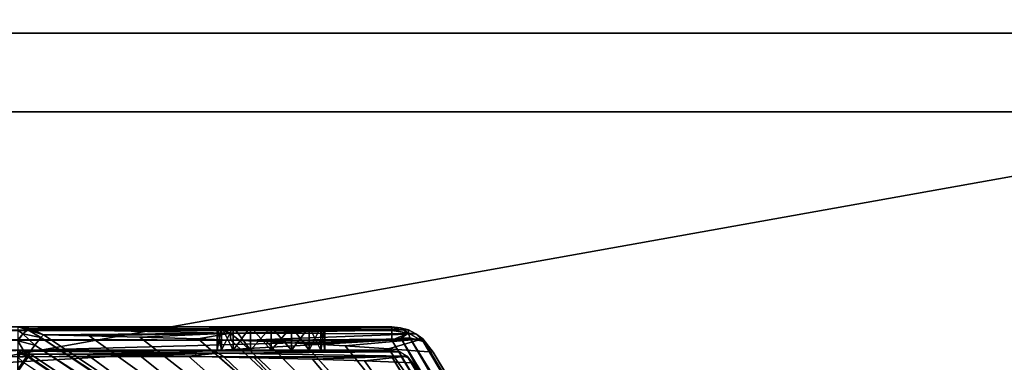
# Model space of a CAD drawing. Header units: millimetres. Extents: x -142 to 142, y -122 to 69.
# Tile 113 of 137: x 85 to 112, y 18 to 27. Entities that reach past the tile are written whole.
import ezdxf

# ---------------------------------------------------------------- set-up
doc = ezdxf.new("R2010")
doc.units = ezdxf.units.MM
doc.header["$LTSCALE"] = 65.185185
for name, color, linetype in [('1', 7, 'CONTINUOUS'), ('14', 7, 'CONTINUOUS'), ('15', 7, 'CONTINUOUS'), ('19', 7, 'CONTINUOUS'), ('20', 7, 'CONTINUOUS'), ('3', 7, 'CONTINUOUS'), ('322', 7, 'CONTINUOUS'), ('323', 7, 'CONTINUOUS'), ('326', 7, 'CONTINUOUS'), ('327', 7, 'CONTINUOUS'), ('331', 7, 'CONTINUOUS'), ('333', 7, 'CONTINUOUS'), ('343', 7, 'CONTINUOUS'), ('344', 7, 'CONTINUOUS'), ('345', 7, 'CONTINUOUS'), ('350', 7, 'CONTINUOUS'), ('355', 7, 'CONTINUOUS'), ('356', 7, 'CONTINUOUS'), ('363', 7, 'CONTINUOUS'), ('364', 7, 'CONTINUOUS'), ('369', 7, 'CONTINUOUS'), ('373', 7, 'CONTINUOUS'), ('377', 7, 'CONTINUOUS'), ('378', 7, 'CONTINUOUS'), ('5', 7, 'CONTINUOUS'), ('6', 7, 'CONTINUOUS')]:
    doc.layers.add(name, color=color, linetype=linetype)

msp = doc.modelspace()

# ---------------------------------------------------------------- linework, layer by layer
at = {"layer": '1', "linetype": 'Continuous'}
for points in [[(134.585, 47.916, 129.548), (-76.385, 47.916, 129.548), (134.585, 0, 134.584), (134.585, 47.916, 129.548)], [(-76.385, 47.916, 129.548), (-76.385, 19, 132.587), (134.585, 0, 134.584), (-76.385, 47.916, 129.548)], [(134.585, 0, 134.584), (-132.385, 19, 132.587), (-134.585, 0, 134.584), (134.585, 0, 134.584)], [(-76.385, 19, 132.587), (-132.385, 19, 132.587), (134.585, 0, 134.584), (-76.385, 19, 132.587)]]:
    msp.add_3dface(points, dxfattribs=at)
at = {"layer": '14', "linetype": 'Continuous'}
for points in [[(134.585, 27, 23), (-132.385, 27, 23), (134.585, 64.582, 23), (134.585, 27, 23)], [(-132.385, 27, 23), (-132.385, 64.582, 23), (134.585, 64.582, 23), (-132.385, 27, 23)]]:
    msp.add_3dface(points, dxfattribs=at)
at = {"layer": '15', "linetype": 'Continuous'}
for points in [[(132.385, 24.8, 25.2), (132.385, 62.011, 25.2), (-132.385, 62.011, 25.2), (132.385, 24.8, 25.2)], [(77.5, 24.8, 25.2), (132.385, 24.8, 25.2), (-132.385, 62.011, 25.2), (77.5, 24.8, 25.2)]]:
    msp.add_3dface(points, dxfattribs=at)
at = {"layer": '19', "linetype": 'Continuous'}
for points in [[(134.585, -21.184, -134.584), (-134.585, -21.184, -134.584), (134.585, 27, -136.266), (134.585, -21.184, -134.584)], [(-134.585, -21.184, -134.584), (-132.385, 27, -136.266), (134.585, 27, -136.266), (-134.585, -21.184, -134.584)]]:
    msp.add_3dface(points, dxfattribs=at)
at = {"layer": '20', "linetype": 'Continuous'}
for points in [[(-132.385, -21.011, -132.389), (132.385, -21.011, -132.389), (-132.385, 24.8, -133.988), (-132.385, -21.011, -132.389)], [(132.385, -21.011, -132.389), (132.385, 24.8, -133.988), (-132.385, 24.8, -133.988), (132.385, -21.011, -132.389)]]:
    msp.add_3dface(points, dxfattribs=at)
at = {"layer": '3', "linetype": 'Continuous'}
for points in [[(132.385, -0.173, 132.39), (-132.385, -0.173, 132.39), (132.385, 46.004, 127.537), (132.385, -0.173, 132.39)], [(132.385, 46.004, 127.537), (-132.385, -0.173, 132.39), (-74.185, 16.8, 130.606), (132.385, 46.004, 127.537)], [(-74.185, 46.004, 127.537), (132.385, 46.004, 127.537), (-74.185, 16.8, 130.606), (-74.185, 46.004, 127.537)]]:
    msp.add_3dface(points, dxfattribs=at)
at = {"layer": '322', "color": 1, "linetype": 'Continuous'}
for points in [[(90.52, 18.8, -88.032), (-94.949, 18.8, -90.071), (90.194, 18.8, -87.545), (90.52, 18.8, -88.032)], [(90.194, 18.8, -87.545), (-94.949, 18.8, -90.071), (90.08, 18.8, -86.971), (90.194, 18.8, -87.545)], [(91.006, 18.8, -88.357), (-94.949, 18.8, -90.071), (90.52, 18.8, -88.032), (91.006, 18.8, -88.357)], [(94.949, 18.8, -90.071), (-94.949, 18.8, -90.071), (91.58, 18.8, -88.471), (94.949, 18.8, -90.071)], [(-94.949, 18.8, -90.071), (77.172, 18.8, -84.914), (90.08, 18.8, -86.971), (-94.949, 18.8, -90.071)], [(91.58, 18.8, -88.471), (-94.949, 18.8, -90.071), (91.006, 18.8, -88.357), (91.58, 18.8, -88.471)], [(77.172, 18.8, -84.914), (77.551, 18.8, -84.877), (90.08, 18.8, -86.971), (77.172, 18.8, -84.914)], [(77.551, 18.8, -84.877), (77.917, 18.8, -84.767), (90.08, 18.8, -86.971), (77.551, 18.8, -84.877)], [(77.917, 18.8, -84.767), (78.252, 18.8, -84.587), (90.08, 18.8, -86.971), (77.917, 18.8, -84.767)], [(78.252, 18.8, -84.587), (78.546, 18.8, -84.346), (90.08, 18.8, -86.971), (78.252, 18.8, -84.587)], [(78.546, 18.8, -84.346), (78.787, 18.8, -84.052), (90.08, 18.8, -86.971), (78.546, 18.8, -84.346)], [(78.787, 18.8, -84.052), (78.967, 18.8, -83.717), (90.08, 18.8, -86.971), (78.787, 18.8, -84.052)], [(78.967, 18.8, -83.717), (79.077, 18.8, -83.352), (90.08, 18.8, -86.971), (78.967, 18.8, -83.717)], [(79.114, 18.8, -82.972), (87.711, 18.8, -8.345), (79.077, 18.8, -83.352), (79.114, 18.8, -82.972)], [(89.74, 18.8, -30.966), (89.79, 18.8, -31.523), (79.077, 18.8, -83.352), (89.74, 18.8, -30.966)], [(79.077, 18.8, -83.352), (89.79, 18.8, -31.523), (90.08, 18.8, -86.971), (79.077, 18.8, -83.352)], [(87.711, 18.8, -8.345), (89.74, 18.8, -30.966), (79.077, 18.8, -83.352), (87.711, 18.8, -8.345)], [(86.008, 18.8, 10.528), (87.711, 18.8, -8.345), (79.114, 18.8, -82.972), (86.008, 18.8, 10.528)], [(84.516, 18.8, 27.004), (86.008, 18.8, 10.528), (79.114, 18.8, -82.972), (84.516, 18.8, 27.004)], [(89.79, 18.8, -31.523), (92.159, 18.8, -58.19), (90.08, 18.8, -86.971), (89.79, 18.8, -31.523)], [(90.08, 18.8, -86.971), (92.159, 18.8, -58.19), (90.194, 18.8, -86.397), (90.08, 18.8, -86.971)], [(90.194, 18.8, -86.397), (92.159, 18.8, -58.19), (90.52, 18.8, -85.911), (90.194, 18.8, -86.397)], [(90.52, 18.8, -85.911), (92.159, 18.8, -58.19), (91.006, 18.8, -85.585), (90.52, 18.8, -85.911)], [(91.006, 18.8, -85.585), (92.159, 18.8, -58.19), (91.58, 18.8, -85.471), (91.006, 18.8, -85.585)], [(92.154, 18.8, -88.357), (94.949, 18.8, -90.071), (91.58, 18.8, -88.471), (92.154, 18.8, -88.357)], [(91.58, 18.8, -85.471), (92.159, 18.8, -58.19), (92.154, 18.8, -85.585), (91.58, 18.8, -85.471)], [(92.641, 18.8, -88.032), (94.949, 18.8, -90.071), (92.154, 18.8, -88.357), (92.641, 18.8, -88.032)], [(92.154, 18.8, -85.585), (92.159, 18.8, -58.19), (92.641, 18.8, -85.911), (92.154, 18.8, -85.585)], [(92.159, 18.8, -58.19), (94.949, 18.8, -90.071), (92.966, 18.8, -86.397), (92.159, 18.8, -58.19)], [(92.641, 18.8, -85.911), (92.159, 18.8, -58.19), (92.966, 18.8, -86.397), (92.641, 18.8, -85.911)], [(92.966, 18.8, -87.545), (94.949, 18.8, -90.071), (92.641, 18.8, -88.032), (92.966, 18.8, -87.545)], [(93.08, 18.8, -86.971), (94.949, 18.8, -90.071), (92.966, 18.8, -87.545), (93.08, 18.8, -86.971)], [(94.949, 18.8, -90.071), (93.08, 18.8, -86.971), (92.966, 18.8, -86.397), (94.949, 18.8, -90.071)]]:
    msp.add_3dface(points, dxfattribs=at)
at = {"layer": '323', "color": 1, "linetype": 'Continuous'}
for points in [[(85.234, 18.582, 27.069), (102.734, 6.925, 9.146), (86.509, 18.554, 13.443), (85.234, 18.582, 27.069)], [(93.416, 13.126, 27.492), (102.734, 6.925, 9.146), (85.234, 18.582, 27.069), (93.416, 13.126, 27.492)], [(86.509, 18.554, 13.443), (102.734, 6.925, 9.146), (87.916, 18.517, -1.6), (86.509, 18.554, 13.443)], [(102.734, 6.925, 9.146), (102.727, 6.942, -8.015), (87.916, 18.517, -1.6), (102.734, 6.925, 9.146)], [(87.916, 18.517, -1.6), (102.727, 6.942, -8.015), (89.55, 18.465, -19.075), (87.916, 18.517, -1.6)], [(102.727, 6.942, -8.015), (102.721, 6.962, -24.578), (89.55, 18.465, -19.075), (102.727, 6.942, -8.015)], [(89.55, 18.465, -19.075), (102.721, 6.962, -24.578), (90.461, 18.431, -28.842), (89.55, 18.465, -19.075)], [(102.721, 6.962, -24.578), (102.717, 6.979, -36.705), (90.461, 18.431, -28.842), (102.721, 6.962, -24.578)], [(90.461, 18.431, -28.842), (102.717, 6.979, -36.705), (90.697, 18.421, -31.371), (90.461, 18.431, -28.842)], [(90.697, 18.421, -31.371), (102.716, 6.986, -41.024), (91.444, 18.389, -39.388), (90.697, 18.421, -31.371)], [(102.717, 6.979, -36.705), (102.716, 6.986, -41.024), (90.697, 18.421, -31.371), (102.717, 6.979, -36.705)], [(91.444, 18.389, -39.388), (102.712, 7.014, -57.614), (92.502, 18.337, -50.774), (91.444, 18.389, -39.388)], [(102.716, 6.986, -41.024), (102.712, 7.014, -57.614), (91.444, 18.389, -39.388), (102.716, 6.986, -41.024)], [(102.712, 7.014, -57.614), (102.71, 7.046, -73.489), (92.502, 18.337, -50.774), (102.712, 7.014, -57.614)], [(92.502, 18.337, -50.774), (102.71, 7.046, -73.489), (93.649, 18.271, -63.167), (92.502, 18.337, -50.774)], [(93.649, 18.271, -63.167), (102.71, 7.046, -73.489), (94.853, 18.19, -76.254), (93.649, 18.271, -63.167)], [(94.853, 18.19, -76.254), (102.711, 7.08, -87.843), (96.101, 18.093, -89.971), (94.853, 18.19, -76.254)], [(102.71, 7.046, -73.489), (102.711, 7.08, -87.843), (94.853, 18.19, -76.254), (102.71, 7.046, -73.489)], [(102.711, 7.08, -87.843), (102.715, 7.116, -101.404), (96.101, 18.093, -89.971), (102.711, 7.08, -87.843)], [(96.101, 18.093, -89.971), (102.715, 7.116, -101.404), (99.184, 12.988, -95.295), (96.101, 18.093, -89.971)]]:
    msp.add_3dface(points, dxfattribs=at)
at = {"layer": '326', "color": 1, "linetype": 'Continuous'}
for points in [[(-94.949, 18.15, -90.071), (94.949, 18.15, -90.071), (-91.58, 18.15, -88.471), (-94.949, 18.15, -90.071)], [(-91.58, 18.15, -88.471), (94.949, 18.15, -90.071), (-91.006, 18.15, -88.357), (-91.58, 18.15, -88.471)], [(-91.006, 18.15, -88.357), (94.949, 18.15, -90.071), (-90.52, 18.15, -88.032), (-91.006, 18.15, -88.357)], [(-90.52, 18.15, -88.032), (94.949, 18.15, -90.071), (-90.194, 18.15, -87.545), (-90.52, 18.15, -88.032)], [(94.949, 18.15, -90.071), (-90.08, 18.15, -86.971), (-90.194, 18.15, -87.545), (94.949, 18.15, -90.071)], [(94.949, 18.15, -90.071), (-77.172, 18.15, -84.914), (-90.08, 18.15, -86.971), (94.949, 18.15, -90.071)], [(77.172, 18.15, -84.914), (-77.172, 18.15, -84.914), (94.949, 18.15, -90.071), (77.172, 18.15, -84.914)], [(77.552, 18.15, -84.877), (77.172, 18.15, -84.914), (94.949, 18.15, -90.071), (77.552, 18.15, -84.877)], [(77.917, 18.15, -84.766), (77.552, 18.15, -84.877), (94.949, 18.15, -90.071), (77.917, 18.15, -84.766)], [(78.253, 18.15, -84.587), (77.917, 18.15, -84.766), (94.949, 18.15, -90.071), (78.253, 18.15, -84.587)], [(78.546, 18.15, -84.346), (78.253, 18.15, -84.587), (94.949, 18.15, -90.071), (78.546, 18.15, -84.346)], [(78.787, 18.15, -84.053), (78.546, 18.15, -84.346), (94.949, 18.15, -90.071), (78.787, 18.15, -84.053)], [(78.966, 18.15, -83.717), (78.787, 18.15, -84.053), (94.949, 18.15, -90.071), (78.966, 18.15, -83.717)], [(79.077, 18.15, -83.352), (78.966, 18.15, -83.717), (94.949, 18.15, -90.071), (79.077, 18.15, -83.352)], [(79.114, 18.15, -82.972), (79.077, 18.15, -83.352), (91.006, 18.15, -88.357), (79.114, 18.15, -82.972)], [(79.077, 18.15, -83.352), (94.949, 18.15, -90.071), (91.006, 18.15, -88.357), (79.077, 18.15, -83.352)], [(90.08, 18.15, -86.971), (79.114, 18.15, -82.972), (90.194, 18.15, -87.545), (90.08, 18.15, -86.971)], [(90.194, 18.15, -87.545), (79.114, 18.15, -82.972), (90.52, 18.15, -88.032), (90.194, 18.15, -87.545)], [(90.52, 18.15, -88.032), (79.114, 18.15, -82.972), (91.006, 18.15, -88.357), (90.52, 18.15, -88.032)], [(79.114, 18.15, 20.572), (79.114, 18.15, -82.972), (90.08, 18.15, -86.971), (79.114, 18.15, 20.572)], [(84.516, 18.15, 27.004), (79.114, 18.15, 20.572), (90.08, 18.15, -86.971), (84.516, 18.15, 27.004)], [(89.802, 18.15, -31.655), (84.516, 18.15, 27.004), (90.08, 18.15, -86.971), (89.802, 18.15, -31.655)], [(90.278, 18.15, -36.987), (89.802, 18.15, -31.655), (90.194, 18.15, -86.397), (90.278, 18.15, -36.987)], [(90.194, 18.15, -86.397), (89.802, 18.15, -31.655), (90.08, 18.15, -86.971), (90.194, 18.15, -86.397)], [(90.52, 18.15, -85.911), (90.278, 18.15, -36.987), (90.194, 18.15, -86.397), (90.52, 18.15, -85.911)], [(93.08, 18.15, -86.971), (90.278, 18.15, -36.987), (92.966, 18.15, -86.397), (93.08, 18.15, -86.971)], [(92.966, 18.15, -86.397), (90.278, 18.15, -36.987), (92.641, 18.15, -85.911), (92.966, 18.15, -86.397)], [(92.641, 18.15, -85.911), (90.278, 18.15, -36.987), (92.154, 18.15, -85.585), (92.641, 18.15, -85.911)], [(92.154, 18.15, -85.585), (90.278, 18.15, -36.987), (91.58, 18.15, -85.471), (92.154, 18.15, -85.585)], [(91.58, 18.15, -85.471), (90.278, 18.15, -36.987), (91.006, 18.15, -85.585), (91.58, 18.15, -85.471)], [(91.006, 18.15, -85.585), (90.278, 18.15, -36.987), (90.52, 18.15, -85.911), (91.006, 18.15, -85.585)], [(94.949, 18.15, -90.071), (90.278, 18.15, -36.987), (93.08, 18.15, -86.971), (94.949, 18.15, -90.071)], [(91.006, 18.15, -88.357), (94.949, 18.15, -90.071), (91.58, 18.15, -88.471), (91.006, 18.15, -88.357)], [(91.58, 18.15, -88.471), (94.949, 18.15, -90.071), (92.154, 18.15, -88.357), (91.58, 18.15, -88.471)], [(92.154, 18.15, -88.357), (94.949, 18.15, -90.071), (92.641, 18.15, -88.032), (92.154, 18.15, -88.357)], [(92.641, 18.15, -88.032), (94.949, 18.15, -90.071), (92.966, 18.15, -87.545), (92.641, 18.15, -88.032)], [(94.949, 18.15, -90.071), (93.08, 18.15, -86.971), (92.966, 18.15, -87.545), (94.949, 18.15, -90.071)]]:
    msp.add_3dface(points, dxfattribs=at)
at = {"layer": '327', "color": 1, "linetype": 'Continuous'}
for points in [[(84.875, 18.041, 27.036), (86.457, 18.023, 9.844), (102.353, 6.398, 10.303), (84.875, 18.041, 27.036)], [(93.642, 12.194, 27.507), (84.875, 18.041, 27.036), (102.353, 6.398, 10.303), (93.642, 12.194, 27.507)], [(102.353, 6.398, 10.303), (86.457, 18.023, 9.844), (102.324, 6.431, -6.501), (102.353, 6.398, 10.303)], [(86.457, 18.023, 9.844), (87.925, 18.002, -6.132), (102.324, 6.431, -6.501), (86.457, 18.023, 9.844)], [(87.925, 18.002, -6.132), (89.276, 17.98, -20.862), (102.295, 6.469, -22.418), (87.925, 18.002, -6.132)], [(102.324, 6.431, -6.501), (87.925, 18.002, -6.132), (102.295, 6.469, -22.418), (102.324, 6.431, -6.501)], [(89.276, 17.98, -20.862), (90.275, 17.96, -31.79), (102.268, 6.509, -36.916), (89.276, 17.98, -20.862)], [(102.295, 6.469, -22.418), (89.276, 17.98, -20.862), (102.268, 6.509, -36.916), (102.295, 6.469, -22.418)], [(90.275, 17.96, -31.79), (91.109, 17.941, -40.94), (102.254, 6.533, -44.698), (90.275, 17.96, -31.79)], [(102.268, 6.509, -36.916), (90.275, 17.96, -31.79), (102.254, 6.533, -44.698), (102.268, 6.509, -36.916)], [(91.109, 17.941, -40.94), (92.735, 17.898, -58.863), (102.216, 6.607, -65.199), (91.109, 17.941, -40.94)], [(102.254, 6.533, -44.698), (91.109, 17.941, -40.94), (102.216, 6.607, -65.199), (102.254, 6.533, -44.698)], [(102.216, 6.607, -65.199), (92.735, 17.898, -58.863), (102.183, 6.691, -84.086), (102.216, 6.607, -65.199)], [(92.735, 17.898, -58.863), (94.192, 17.85, -75.054), (102.183, 6.691, -84.086), (92.735, 17.898, -58.863)], [(94.192, 17.85, -75.054), (95.525, 17.797, -90.021), (102.183, 6.691, -84.086), (94.192, 17.85, -75.054)]]:
    msp.add_3dface(points, dxfattribs=at)
at = {"layer": '331', "color": 1, "linetype": 'Continuous'}
for points in [[(-101.837, 6.985, -102.72), (-98.149, 13.121, -96.425), (94.949, 18.431, -90.979), (-101.837, 6.985, -102.72)], [(98.149, 13.121, -96.425), (-101.837, 6.985, -102.72), (94.949, 18.431, -90.979), (98.149, 13.121, -96.425)], [(-94.949, 18.431, -90.979), (94.949, 18.431, -90.979), (-98.149, 13.121, -96.425), (-94.949, 18.431, -90.979)]]:
    msp.add_3dface(points, dxfattribs=at)
at = {"layer": '333', "color": 1, "linetype": 'Continuous'}
for points in [[(101.837, 6.519, -102.266), (-94.949, 17.965, -90.525), (-98.311, 12.387, -96.247), (101.837, 6.519, -102.266)], [(94.949, 17.965, -90.525), (-94.949, 17.965, -90.525), (98.311, 12.387, -96.247), (94.949, 17.965, -90.525)], [(101.837, 6.519, -102.266), (98.311, 12.387, -96.247), (-94.949, 17.965, -90.525), (101.837, 6.519, -102.266)]]:
    msp.add_3dface(points, dxfattribs=at)
at = {"layer": '343', "color": 1, "linetype": 'Continuous'}
for points in [[(-94.949, 18.8, -90.071), (94.949, 18.704, -90.561), (-94.949, 18.704, -90.561), (-94.949, 18.8, -90.071)], [(94.949, 18.704, -90.561), (-94.949, 18.8, -90.071), (94.949, 18.706, -90.556), (94.949, 18.704, -90.561)], [(-94.949, 18.8, -90.071), (94.949, 18.8, -90.071), (94.949, 18.706, -90.556), (-94.949, 18.8, -90.071)], [(-94.949, 18.704, -90.561), (94.949, 18.431, -90.979), (-94.949, 18.683, -90.609), (-94.949, 18.704, -90.561)], [(94.949, 18.704, -90.561), (94.949, 18.431, -90.979), (-94.949, 18.704, -90.561), (94.949, 18.704, -90.561)], [(94.949, 18.431, -90.979), (-94.949, 18.431, -90.979), (-94.949, 18.683, -90.609), (94.949, 18.431, -90.979)]]:
    msp.add_3dface(points, dxfattribs=at)
at = {"layer": '344', "color": 1, "linetype": 'Continuous'}
for points in [[(86.008, 18.8, 10.528), (84.516, 18.8, 27.004), (84.891, 18.744, 27.038), (86.008, 18.8, 10.528)], [(87.711, 18.8, -8.345), (86.008, 18.8, 10.528), (84.891, 18.744, 27.038), (87.711, 18.8, -8.345)], [(89.79, 18.8, -31.523), (89.74, 18.8, -30.966), (84.891, 18.744, 27.038), (89.79, 18.8, -31.523)], [(89.79, 18.8, -31.523), (84.891, 18.744, 27.038), (90.125, 18.756, -31.499), (89.79, 18.8, -31.523)], [(89.74, 18.8, -30.966), (87.711, 18.8, -8.345), (84.891, 18.744, 27.038), (89.74, 18.8, -30.966)], [(84.891, 18.744, 27.038), (84.909, 18.739, 27.04), (90.125, 18.756, -31.499), (84.891, 18.744, 27.038)], [(90.125, 18.756, -31.499), (84.909, 18.739, 27.04), (90.437, 18.627, -31.471), (90.125, 18.756, -31.499)], [(84.909, 18.739, 27.04), (85.234, 18.582, 27.069), (90.437, 18.627, -31.471), (84.909, 18.739, 27.04)], [(92.159, 18.8, -58.19), (89.79, 18.8, -31.523), (90.125, 18.756, -31.499), (92.159, 18.8, -58.19)], [(94.949, 18.8, -90.071), (92.159, 18.8, -58.19), (90.125, 18.756, -31.499), (94.949, 18.8, -90.071)], [(94.949, 18.8, -90.071), (90.125, 18.756, -31.499), (95.184, 18.778, -90.051), (94.949, 18.8, -90.071)], [(95.184, 18.778, -90.051), (90.125, 18.756, -31.499), (95.412, 18.714, -90.031), (95.184, 18.778, -90.051)], [(90.125, 18.756, -31.499), (90.437, 18.627, -31.471), (95.412, 18.714, -90.031), (90.125, 18.756, -31.499)], [(95.412, 18.714, -90.031), (90.437, 18.627, -31.471), (95.624, 18.609, -90.013), (95.412, 18.714, -90.031)], [(85.234, 18.582, 27.069), (86.509, 18.554, 13.443), (90.437, 18.627, -31.471), (85.234, 18.582, 27.069)], [(86.509, 18.554, 13.443), (87.916, 18.517, -1.6), (90.437, 18.627, -31.471), (86.509, 18.554, 13.443)], [(87.916, 18.517, -1.6), (89.55, 18.465, -19.075), (90.437, 18.627, -31.471), (87.916, 18.517, -1.6)], [(89.55, 18.465, -19.075), (90.461, 18.431, -28.842), (90.437, 18.627, -31.471), (89.55, 18.465, -19.075)], [(90.461, 18.431, -28.842), (90.697, 18.421, -31.371), (90.437, 18.627, -31.471), (90.461, 18.431, -28.842)], [(90.437, 18.627, -31.471), (90.697, 18.421, -31.371), (95.624, 18.609, -90.013), (90.437, 18.627, -31.471)], [(95.624, 18.609, -90.013), (90.697, 18.421, -31.371), (95.814, 18.468, -89.996), (95.624, 18.609, -90.013)], [(90.697, 18.421, -31.371), (91.444, 18.389, -39.388), (95.814, 18.468, -89.996), (90.697, 18.421, -31.371)], [(91.444, 18.389, -39.388), (92.502, 18.337, -50.774), (95.814, 18.468, -89.996), (91.444, 18.389, -39.388)], [(92.502, 18.337, -50.774), (93.649, 18.271, -63.167), (95.814, 18.468, -89.996), (92.502, 18.337, -50.774)], [(93.649, 18.271, -63.167), (94.853, 18.19, -76.254), (95.814, 18.468, -89.996), (93.649, 18.271, -63.167)], [(94.853, 18.19, -76.254), (96.101, 18.093, -89.971), (95.814, 18.468, -89.996), (94.853, 18.19, -76.254)]]:
    msp.add_3dface(points, dxfattribs=at)
at = {"layer": '345', "color": 1, "linetype": 'Continuous'}
for points in [[(98.149, 13.121, -96.425), (94.949, 18.431, -90.979), (95.205, 18.485, -90.88), (98.149, 13.121, -96.425)], [(95.205, 18.485, -90.88), (95.45, 18.493, -90.744), (102.152, 6.957, -102.701), (95.205, 18.485, -90.88)], [(101.837, 6.985, -102.72), (95.205, 18.485, -90.88), (102.005, 6.968, -102.725), (101.837, 6.985, -102.72)], [(101.837, 6.985, -102.72), (98.149, 13.121, -96.425), (95.205, 18.485, -90.88), (101.837, 6.985, -102.72)], [(102.005, 6.968, -102.725), (95.205, 18.485, -90.88), (102.152, 6.957, -102.701), (102.005, 6.968, -102.725)], [(102.391, 6.954, -102.583), (95.45, 18.493, -90.744), (102.579, 6.973, -102.358), (102.391, 6.954, -102.583)], [(102.152, 6.957, -102.701), (95.45, 18.493, -90.744), (102.391, 6.954, -102.583), (102.152, 6.957, -102.701)], [(95.45, 18.493, -90.744), (95.823, 18.394, -90.428), (102.579, 6.973, -102.358), (95.45, 18.493, -90.744)], [(95.823, 18.394, -90.428), (95.859, 18.373, -90.387), (102.653, 6.993, -102.191), (95.823, 18.394, -90.428)], [(102.579, 6.973, -102.358), (95.823, 18.394, -90.428), (102.653, 6.993, -102.191), (102.579, 6.973, -102.358)], [(95.859, 18.373, -90.387), (96.101, 18.093, -89.971), (102.706, 7.023, -101.978), (95.859, 18.373, -90.387)], [(102.653, 6.993, -102.191), (95.859, 18.373, -90.387), (102.706, 7.023, -101.978), (102.653, 6.993, -102.191)], [(96.101, 18.093, -89.971), (99.184, 12.988, -95.295), (102.73, 7.063, -101.718), (96.101, 18.093, -89.971)], [(102.706, 7.023, -101.978), (96.101, 18.093, -89.971), (102.73, 7.063, -101.718), (102.706, 7.023, -101.978)]]:
    msp.add_3dface(points, dxfattribs=at)
at = {"layer": '350', "color": 1, "linetype": 'Continuous'}
for points in [[(85.156, 18.504, 27.525), (84.995, 18.295, 27.913), (102.454, 6.953, 28.517), (85.156, 18.504, 27.525)], [(93.416, 13.126, 27.492), (85.234, 18.582, 27.069), (85.156, 18.504, 27.525), (93.416, 13.126, 27.492)], [(102.715, 6.912, 28.155), (85.156, 18.504, 27.525), (102.619, 6.927, 28.341), (102.715, 6.912, 28.155)], [(102.619, 6.927, 28.341), (85.156, 18.504, 27.525), (102.454, 6.953, 28.517), (102.619, 6.927, 28.341)], [(102.742, 6.909, 27.977), (93.416, 13.126, 27.492), (85.156, 18.504, 27.525), (102.742, 6.909, 27.977)], [(102.742, 6.909, 27.977), (85.156, 18.504, 27.525), (102.715, 6.912, 28.155), (102.742, 6.909, 27.977)], [(84.995, 18.295, 27.913), (84.772, 17.983, 28.183), (101.899, 7.045, 28.833), (84.995, 18.295, 27.913)], [(102.454, 6.953, 28.517), (84.995, 18.295, 27.913), (102.32, 6.975, 28.617), (102.454, 6.953, 28.517)], [(102.32, 6.975, 28.617), (84.995, 18.295, 27.913), (102.137, 7.005, 28.725), (102.32, 6.975, 28.617)], [(102.137, 7.005, 28.725), (84.995, 18.295, 27.913), (101.899, 7.045, 28.833), (102.137, 7.005, 28.725)], [(84.772, 17.983, 28.183), (84.516, 17.608, 28.299), (100.822, 7.227, 29.096), (84.772, 17.983, 28.183)], [(101.11, 7.178, 29.051), (84.772, 17.983, 28.183), (100.822, 7.227, 29.096), (101.11, 7.178, 29.051)], [(101.371, 7.134, 28.997), (84.772, 17.983, 28.183), (101.11, 7.178, 29.051), (101.371, 7.134, 28.997)], [(101.603, 7.095, 28.935), (84.772, 17.983, 28.183), (101.371, 7.134, 28.997), (101.603, 7.095, 28.935)], [(101.899, 7.045, 28.833), (84.772, 17.983, 28.183), (101.603, 7.095, 28.935), (101.899, 7.045, 28.833)]]:
    msp.add_3dface(points, dxfattribs=at)
at = {"layer": '355', "color": 1, "linetype": 'Continuous'}
for points in [[(84.516, 18.8, 27.004), (84.909, 18.739, 27.04), (84.891, 18.744, 27.038), (84.516, 18.8, 27.004)], [(84.909, 18.739, 27.04), (84.516, 18.8, 27.004), (84.795, 18.716, 27.369), (84.909, 18.739, 27.04)], [(84.516, 18.8, 27.004), (84.516, 18.711, 27.476), (84.795, 18.716, 27.369), (84.516, 18.8, 27.004)], [(84.516, 18.711, 27.476), (84.661, 18.606, 27.671), (84.795, 18.716, 27.369), (84.516, 18.711, 27.476)], [(84.516, 18.711, 27.476), (84.516, 18.457, 27.884), (84.661, 18.606, 27.671), (84.516, 18.711, 27.476)], [(84.661, 18.606, 27.671), (85.156, 18.504, 27.525), (84.795, 18.716, 27.369), (84.661, 18.606, 27.671)], [(85.234, 18.582, 27.069), (84.909, 18.739, 27.04), (84.795, 18.716, 27.369), (85.234, 18.582, 27.069)], [(85.156, 18.504, 27.525), (85.234, 18.582, 27.069), (84.795, 18.716, 27.369), (85.156, 18.504, 27.525)], [(84.516, 18.457, 27.884), (84.516, 18.416, 27.926), (84.661, 18.606, 27.671), (84.516, 18.457, 27.884)], [(84.516, 18.416, 27.926), (84.995, 18.295, 27.913), (84.661, 18.606, 27.671), (84.516, 18.416, 27.926)], [(84.516, 18.416, 27.926), (84.516, 18.071, 28.172), (84.772, 17.983, 28.183), (84.516, 18.416, 27.926)], [(84.516, 18.416, 27.926), (84.772, 17.983, 28.183), (84.995, 18.295, 27.913), (84.516, 18.416, 27.926)], [(84.995, 18.295, 27.913), (85.156, 18.504, 27.525), (84.661, 18.606, 27.671), (84.995, 18.295, 27.913)], [(84.516, 18.071, 28.172), (84.516, 17.608, 28.299), (84.772, 17.983, 28.183), (84.516, 18.071, 28.172)]]:
    msp.add_3dface(points, dxfattribs=at)
at = {"layer": '356', "color": 1, "linetype": 'Continuous'}
for points in [[(94.949, 18.706, -90.556), (94.949, 18.8, -90.071), (95.184, 18.778, -90.051), (94.949, 18.706, -90.556)], [(94.949, 18.706, -90.556), (95.184, 18.778, -90.051), (95.417, 18.626, -90.523), (94.949, 18.706, -90.556)], [(94.949, 18.704, -90.561), (94.949, 18.706, -90.556), (95.417, 18.626, -90.523), (94.949, 18.704, -90.561)], [(94.949, 18.431, -90.979), (94.949, 18.704, -90.561), (95.417, 18.626, -90.523), (94.949, 18.431, -90.979)], [(95.184, 18.778, -90.051), (95.412, 18.714, -90.031), (95.417, 18.626, -90.523), (95.184, 18.778, -90.051)], [(95.412, 18.714, -90.031), (95.624, 18.609, -90.013), (95.417, 18.626, -90.523), (95.412, 18.714, -90.031)], [(95.205, 18.485, -90.88), (94.949, 18.431, -90.979), (95.417, 18.626, -90.523), (95.205, 18.485, -90.88)], [(95.45, 18.493, -90.744), (95.205, 18.485, -90.88), (95.417, 18.626, -90.523), (95.45, 18.493, -90.744)], [(95.624, 18.609, -90.013), (95.823, 18.394, -90.428), (95.417, 18.626, -90.523), (95.624, 18.609, -90.013)], [(95.823, 18.394, -90.428), (95.45, 18.493, -90.744), (95.417, 18.626, -90.523), (95.823, 18.394, -90.428)], [(95.624, 18.609, -90.013), (95.814, 18.468, -89.996), (95.823, 18.394, -90.428), (95.624, 18.609, -90.013)], [(95.814, 18.468, -89.996), (95.859, 18.373, -90.387), (95.823, 18.394, -90.428), (95.814, 18.468, -89.996)], [(95.814, 18.468, -89.996), (96.101, 18.093, -89.971), (95.859, 18.373, -90.387), (95.814, 18.468, -89.996)]]:
    msp.add_3dface(points, dxfattribs=at)
at = {"layer": '363', "color": 1, "linetype": 'Continuous'}
for points in [[(84.516, 18.15, 27.004), (89.802, 18.15, -31.655), (89.958, 18.128, -31.514), (84.516, 18.15, 27.004)], [(84.516, 18.15, 27.004), (89.958, 18.128, -31.514), (84.703, 18.122, 27.021), (84.516, 18.15, 27.004)], [(89.958, 18.128, -31.514), (90.114, 18.063, -31.5), (84.703, 18.122, 27.021), (89.958, 18.128, -31.514)], [(89.802, 18.15, -31.655), (90.278, 18.15, -36.987), (95.18, 18.107, -90.051), (89.802, 18.15, -31.655)], [(89.958, 18.128, -31.514), (89.802, 18.15, -31.655), (95.18, 18.107, -90.051), (89.958, 18.128, -31.514)], [(90.114, 18.063, -31.5), (89.958, 18.128, -31.514), (95.18, 18.107, -90.051), (90.114, 18.063, -31.5)], [(90.278, 18.15, -36.987), (94.949, 18.15, -90.071), (95.18, 18.107, -90.051), (90.278, 18.15, -36.987)], [(84.703, 18.122, 27.021), (90.114, 18.063, -31.5), (84.712, 18.119, 27.022), (84.703, 18.122, 27.021)], [(90.114, 18.063, -31.5), (84.875, 18.041, 27.036), (84.712, 18.119, 27.022), (90.114, 18.063, -31.5)], [(86.457, 18.023, 9.844), (84.875, 18.041, 27.036), (90.114, 18.063, -31.5), (86.457, 18.023, 9.844)], [(87.925, 18.002, -6.132), (86.457, 18.023, 9.844), (90.114, 18.063, -31.5), (87.925, 18.002, -6.132)], [(89.276, 17.98, -20.862), (87.925, 18.002, -6.132), (90.114, 18.063, -31.5), (89.276, 17.98, -20.862)], [(90.275, 17.96, -31.79), (89.276, 17.98, -20.862), (90.114, 18.063, -31.5), (90.275, 17.96, -31.79)], [(95.381, 17.984, -90.034), (90.114, 18.063, -31.5), (95.18, 18.107, -90.051), (95.381, 17.984, -90.034)], [(90.275, 17.96, -31.79), (90.114, 18.063, -31.5), (95.381, 17.984, -90.034), (90.275, 17.96, -31.79)], [(91.109, 17.941, -40.94), (90.275, 17.96, -31.79), (95.381, 17.984, -90.034), (91.109, 17.941, -40.94)], [(92.735, 17.898, -58.863), (91.109, 17.941, -40.94), (95.381, 17.984, -90.034), (92.735, 17.898, -58.863)], [(94.192, 17.85, -75.054), (92.735, 17.898, -58.863), (95.381, 17.984, -90.034), (94.192, 17.85, -75.054)], [(95.525, 17.797, -90.021), (94.192, 17.85, -75.054), (95.381, 17.984, -90.034), (95.525, 17.797, -90.021)]]:
    msp.add_3dface(points, dxfattribs=at)
at = {"layer": '364', "color": 1, "linetype": 'Continuous'}
for points in [[(94.949, 17.965, -90.525), (102.106, 6.455, -102.271), (95.199, 17.996, -90.408), (94.949, 17.965, -90.525)], [(102.106, 6.455, -102.271), (94.949, 17.965, -90.525), (101.993, 6.47, -102.3), (102.106, 6.455, -102.271)], [(94.949, 17.965, -90.525), (98.311, 12.387, -96.247), (101.993, 6.47, -102.3), (94.949, 17.965, -90.525)], [(102.186, 6.47, -102.187), (102.233, 6.52, -102.031), (95.199, 17.996, -90.408), (102.186, 6.47, -102.187)], [(95.199, 17.996, -90.408), (102.233, 6.52, -102.031), (95.404, 17.937, -90.229), (95.199, 17.996, -90.408)], [(102.106, 6.455, -102.271), (102.186, 6.47, -102.187), (95.199, 17.996, -90.408), (102.106, 6.455, -102.271)], [(98.704, 12.527, -95.471), (95.525, 17.797, -90.021), (95.404, 17.937, -90.229), (98.704, 12.527, -95.471)], [(102.232, 6.62, -101.777), (102.158, 6.783, -101.405), (95.404, 17.937, -90.229), (102.232, 6.62, -101.777)], [(102.233, 6.52, -102.031), (102.232, 6.62, -101.777), (95.404, 17.937, -90.229), (102.233, 6.52, -102.031)], [(102.158, 6.783, -101.405), (98.704, 12.527, -95.471), (95.404, 17.937, -90.229), (102.158, 6.783, -101.405)]]:
    msp.add_3dface(points, dxfattribs=at)
at = {"layer": '369', "color": 1, "linetype": 'Continuous'}
for points in [[(84.813, 17.974, 27.334), (101.394, 6.739, 28.433), (84.684, 17.798, 27.556), (84.813, 17.974, 27.334)], [(84.875, 18.041, 27.036), (102.138, 6.456, 28.241), (84.813, 17.974, 27.334), (84.875, 18.041, 27.036)], [(102.138, 6.456, 28.241), (102.022, 6.5, 28.289), (84.813, 17.974, 27.334), (102.138, 6.456, 28.241)], [(101.573, 6.671, 28.404), (101.394, 6.739, 28.433), (84.813, 17.974, 27.334), (101.573, 6.671, 28.404)], [(101.729, 6.612, 28.372), (101.573, 6.671, 28.404), (84.813, 17.974, 27.334), (101.729, 6.612, 28.372)], [(101.862, 6.561, 28.339), (101.729, 6.612, 28.372), (84.813, 17.974, 27.334), (101.862, 6.561, 28.339)], [(102.022, 6.5, 28.289), (101.862, 6.561, 28.339), (84.813, 17.974, 27.334), (102.022, 6.5, 28.289)], [(102.138, 6.456, 28.241), (84.875, 18.041, 27.036), (102.28, 6.403, 28.157), (102.138, 6.456, 28.241)], [(84.875, 18.041, 27.036), (93.642, 12.194, 27.507), (102.361, 6.374, 28.066), (84.875, 18.041, 27.036)], [(102.28, 6.403, 28.157), (84.875, 18.041, 27.036), (102.361, 6.374, 28.066), (102.28, 6.403, 28.157)]]:
    msp.add_3dface(points, dxfattribs=at)
at = {"layer": '373', "color": 1, "linetype": 'Continuous'}
for points in [[(84.516, 18.15, 27.004), (84.703, 18.122, 27.021), (84.623, 18.086, 27.264), (84.516, 18.15, 27.004)], [(84.516, 18.072, 27.313), (84.516, 18.15, 27.004), (84.623, 18.086, 27.264), (84.516, 18.072, 27.313)], [(84.813, 17.974, 27.334), (84.516, 17.958, 27.465), (84.623, 18.086, 27.264), (84.813, 17.974, 27.334)], [(84.516, 17.958, 27.465), (84.516, 18.072, 27.313), (84.623, 18.086, 27.264), (84.516, 17.958, 27.465)], [(84.516, 17.958, 27.465), (84.813, 17.974, 27.334), (84.684, 17.798, 27.556), (84.516, 17.958, 27.465)], [(84.516, 17.856, 27.548), (84.516, 17.958, 27.465), (84.684, 17.798, 27.556), (84.516, 17.856, 27.548)], [(84.516, 17.554, 27.652), (84.516, 17.856, 27.548), (84.684, 17.798, 27.556), (84.516, 17.554, 27.652)], [(84.703, 18.122, 27.021), (84.712, 18.119, 27.022), (84.623, 18.086, 27.264), (84.703, 18.122, 27.021)], [(84.712, 18.119, 27.022), (84.813, 17.974, 27.334), (84.623, 18.086, 27.264), (84.712, 18.119, 27.022)], [(84.712, 18.119, 27.022), (84.875, 18.041, 27.036), (84.813, 17.974, 27.334), (84.712, 18.119, 27.022)]]:
    msp.add_3dface(points, dxfattribs=at)
at = {"layer": '377', "color": 1, "linetype": 'Continuous'}
for points in [[(90.194, 18.8, -86.397), (90.194, 18.15, -86.397), (90.08, 18.15, -86.971), (90.194, 18.8, -86.397)], [(90.08, 18.8, -86.971), (90.194, 18.8, -86.397), (90.08, 18.15, -86.971), (90.08, 18.8, -86.971)], [(90.194, 18.8, -86.397), (90.52, 18.8, -85.911), (90.194, 18.15, -86.397), (90.194, 18.8, -86.397)], [(90.52, 18.8, -85.911), (90.52, 18.15, -85.911), (90.194, 18.15, -86.397), (90.52, 18.8, -85.911)], [(90.52, 18.8, -85.911), (91.006, 18.8, -85.585), (90.52, 18.15, -85.911), (90.52, 18.8, -85.911)], [(91.006, 18.8, -85.585), (91.006, 18.15, -85.585), (90.52, 18.15, -85.911), (91.006, 18.8, -85.585)], [(91.58, 18.8, -85.471), (91.58, 18.15, -85.471), (91.006, 18.15, -85.585), (91.58, 18.8, -85.471)], [(91.006, 18.8, -85.585), (91.58, 18.8, -85.471), (91.006, 18.15, -85.585), (91.006, 18.8, -85.585)], [(91.58, 18.8, -85.471), (92.154, 18.8, -85.585), (91.58, 18.15, -85.471), (91.58, 18.8, -85.471)], [(92.154, 18.8, -85.585), (92.154, 18.15, -85.585), (91.58, 18.15, -85.471), (92.154, 18.8, -85.585)], [(92.641, 18.8, -85.911), (92.641, 18.15, -85.911), (92.154, 18.15, -85.585), (92.641, 18.8, -85.911)], [(92.154, 18.8, -85.585), (92.641, 18.8, -85.911), (92.154, 18.15, -85.585), (92.154, 18.8, -85.585)], [(92.966, 18.8, -86.397), (92.966, 18.15, -86.397), (92.641, 18.15, -85.911), (92.966, 18.8, -86.397)], [(92.641, 18.8, -85.911), (92.966, 18.8, -86.397), (92.641, 18.15, -85.911), (92.641, 18.8, -85.911)], [(92.966, 18.8, -86.397), (93.08, 18.8, -86.971), (92.966, 18.15, -86.397), (92.966, 18.8, -86.397)], [(93.08, 18.8, -86.971), (93.08, 18.15, -86.971), (92.966, 18.15, -86.397), (93.08, 18.8, -86.971)]]:
    msp.add_3dface(points, dxfattribs=at)
at = {"layer": '378', "color": 1, "linetype": 'Continuous'}
for points in [[(90.08, 18.8, -86.971), (90.08, 18.15, -86.971), (90.194, 18.15, -87.545), (90.08, 18.8, -86.971)], [(90.194, 18.8, -87.545), (90.08, 18.8, -86.971), (90.194, 18.15, -87.545), (90.194, 18.8, -87.545)], [(90.194, 18.8, -87.545), (90.194, 18.15, -87.545), (90.52, 18.15, -88.032), (90.194, 18.8, -87.545)], [(90.52, 18.8, -88.032), (90.194, 18.8, -87.545), (90.52, 18.15, -88.032), (90.52, 18.8, -88.032)], [(90.52, 18.8, -88.032), (90.52, 18.15, -88.032), (91.006, 18.15, -88.357), (90.52, 18.8, -88.032)], [(91.006, 18.8, -88.357), (90.52, 18.8, -88.032), (91.006, 18.15, -88.357), (91.006, 18.8, -88.357)], [(91.58, 18.8, -88.471), (91.006, 18.8, -88.357), (91.58, 18.15, -88.471), (91.58, 18.8, -88.471)], [(91.006, 18.8, -88.357), (91.006, 18.15, -88.357), (91.58, 18.15, -88.471), (91.006, 18.8, -88.357)], [(91.58, 18.8, -88.471), (91.58, 18.15, -88.471), (92.154, 18.15, -88.357), (91.58, 18.8, -88.471)], [(92.154, 18.8, -88.357), (91.58, 18.8, -88.471), (92.154, 18.15, -88.357), (92.154, 18.8, -88.357)], [(92.641, 18.8, -88.032), (92.154, 18.8, -88.357), (92.641, 18.15, -88.032), (92.641, 18.8, -88.032)], [(92.154, 18.8, -88.357), (92.154, 18.15, -88.357), (92.641, 18.15, -88.032), (92.154, 18.8, -88.357)], [(92.641, 18.8, -88.032), (92.641, 18.15, -88.032), (92.966, 18.15, -87.545), (92.641, 18.8, -88.032)], [(92.966, 18.8, -87.545), (92.641, 18.8, -88.032), (92.966, 18.15, -87.545), (92.966, 18.8, -87.545)], [(93.08, 18.8, -86.971), (92.966, 18.8, -87.545), (93.08, 18.15, -86.971), (93.08, 18.8, -86.971)], [(93.08, 18.15, -86.971), (92.966, 18.8, -87.545), (92.966, 18.15, -87.545), (93.08, 18.15, -86.971)]]:
    msp.add_3dface(points, dxfattribs=at)
at = {"layer": '5', "linetype": 'Continuous'}
for points in [[(-132.385, 27, -136.266), (-132.385, 27, 23), (134.585, 27, 23), (-132.385, 27, -136.266)], [(134.585, 27, -136.266), (-132.385, 27, -136.266), (134.585, 27, 23), (134.585, 27, -136.266)]]:
    msp.add_3dface(points, dxfattribs=at)
at = {"layer": '6', "linetype": 'Continuous'}
for points in [[(-132.385, 24.8, -133.988), (132.385, 24.8, -133.988), (-77.5, 24.8, -82.8), (-132.385, 24.8, -133.988)], [(132.385, 24.8, -133.988), (77.5, 24.8, -82.8), (-77.5, 24.8, -82.8), (132.385, 24.8, -133.988)], [(132.385, 24.8, 25.2), (77.5, 24.8, 25.2), (132.385, 24.8, -133.988), (132.385, 24.8, 25.2)], [(77.5, 24.8, 25.2), (77.5, 24.8, -82.8), (132.385, 24.8, -133.988), (77.5, 24.8, 25.2)]]:
    msp.add_3dface(points, dxfattribs=at)

doc.saveas('drawing.dxf')
